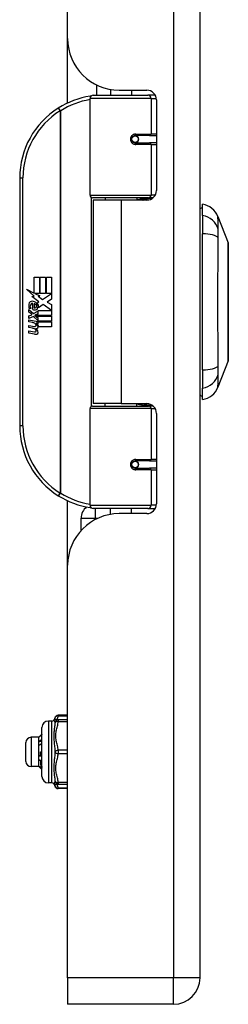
# Model space of a CAD drawing. Header units: inches. Extents: x 6 to 173, y 11 to 93.
# Tile 179 of 214: x 48.5 to 49.76, y 28.98 to 34.93. Entities that reach past the tile are written whole.
import ezdxf

# ---------------------------------------------------------------- set-up
doc = ezdxf.new("R2010")
doc.units = ezdxf.units.IN
doc.header["$MEASUREMENT"] = 0
doc.layers.add('Visible Edges(ANSI)', color=7, linetype='Continuous', lineweight=25)
doc.layers.add('Visible Tangent Edges(ANSI)', color=7, linetype='Continuous', lineweight=25)

msp = doc.modelspace()

# ---------------------------------------------------------------- linework, layer by layer
at = {"layer": 'Visible Edges(ANSI)'}
for p, q in [((49.5883, 29.1367), (49.5883, 70.6177)), ((48.7883, 34.8187), (48.7883, 48.2842)), ((48.7883, 34.4293), (48.7883, 34.8187)), ((48.9633, 34.5384), (48.9633, 34.4757)), ((49.0484, 34.5111), (49.0484, 34.4757)), ((49.1003, 34.5067), (49.2663, 34.5067)), ((49.1743, 34.5067), (49.1743, 34.4757)), ((48.9238, 33.8714), (48.9238, 34.456)), ((48.9435, 34.4757), (49.2734, 34.4757)), ((49.3183, 34.4757), (49.2734, 34.4757)), ((49.3253, 34.4477), (49.3253, 33.9003)), ((49.1907, 34.231), (49.1911, 34.229)), ((49.196, 34.2297), (49.191, 34.2297)), ((49.2829, 34.2316), (49.196, 34.2316)), ((49.1984, 34.2295), (49.1984, 34.2315)), ((49.2829, 34.2316), (49.3253, 34.2316)), ((49.196, 34.1883), (49.2829, 34.1883)), ((49.1991, 34.1905), (49.1995, 34.1883)), ((49.3253, 34.1883), (49.2829, 34.1883)), ((48.4988, 33.9757), (48.4988, 32.4757)), ((49.2772, 33.8557), (48.9396, 33.8557)), ((49.1113, 33.8412), (48.9433, 33.8412)), ((48.9433, 33.8412), (48.9433, 32.6102)), ((49.0159, 33.8557), (49.0159, 33.8412)), ((49.2663, 33.8412), (49.1113, 33.8412)), ((49.2068, 33.8557), (49.2068, 33.8412)), ((49.2772, 33.8557), (49.305, 33.8557)), ((49.6041, 33.7482), (49.6041, 33.8163)), ((49.6041, 33.7482), (49.6041, 33.6375)), ((49.6965, 33.7423), (49.7586, 33.5826)), ((49.6041, 32.814), (49.6041, 33.6375)), ((48.5868, 33.3757), (48.6189, 33.3757)), ((48.5868, 33.2788), (48.5868, 33.3757)), ((48.6189, 33.3757), (48.6189, 33.277)), ((48.6234, 33.3757), (48.6555, 33.3757)), ((48.6234, 33.277), (48.6234, 33.3757)), ((48.6555, 33.3757), (48.6555, 33.277)), ((48.6597, 33.277), (48.6597, 33.3757)), ((48.6597, 33.3757), (48.6918, 33.3757)), ((48.6918, 33.3757), (48.6918, 33.2419)), ((48.5391, 33.3036), (48.5868, 33.2788)), ((48.5853, 33.2597), (48.5391, 33.3036)), ((48.5711, 33.2577), (48.5853, 33.2597)), ((48.6151, 33.2263), (48.5711, 33.2577)), ((48.5901, 33.277), (48.6195, 33.2617)), ((48.6189, 33.277), (48.5901, 33.277)), ((48.6195, 33.2617), (48.6094, 33.2598)), ((48.6094, 33.2598), (48.6375, 33.2401)), ((48.6555, 33.277), (48.6234, 33.277)), ((48.6375, 33.2401), (48.6911, 33.277)), ((48.6911, 33.277), (48.6597, 33.277)), ((48.5652, 33.1858), (48.5562, 33.1858)), ((48.5772, 33.1792), (48.5772, 33.2158)), ((48.5862, 33.2143), (48.5862, 33.1903)), ((48.6036, 33.2194), (48.6151, 33.2263)), ((48.6415, 33.2101), (48.6117, 33.1894)), ((48.6905, 33.1735), (48.6415, 33.2101)), ((48.6918, 33.2419), (48.6656, 33.2243)), ((48.6656, 33.2243), (48.6918, 33.2104)), ((48.6918, 33.2104), (48.6918, 33.1435)), ((48.5535, 33.1804), (48.5814, 33.1558)), ((48.5535, 33.1642), (48.5535, 33.1804)), ((48.573, 33.1507), (48.5535, 33.1642)), ((48.5535, 33.1408), (48.573, 33.1483)), ((48.5535, 33.1246), (48.5535, 33.1408)), ((48.5815, 33.1381), (48.5535, 33.1246)), ((48.573, 33.1483), (48.573, 33.1507)), ((48.5814, 33.1558), (48.6081, 33.1696)), ((48.6081, 33.1138), (48.5815, 33.1381)), ((48.6081, 33.1534), (48.5897, 33.1456)), ((48.5897, 33.1456), (48.5897, 33.1435)), ((48.5897, 33.1435), (48.6081, 33.1302)), ((48.5932, 33.1435), (48.6109, 33.151)), ((48.6918, 33.1435), (48.5932, 33.1435)), ((48.6006, 33.1393), (48.6918, 33.1393)), ((48.6109, 33.1318), (48.6006, 33.1393)), ((48.6081, 33.1696), (48.6081, 33.1534)), ((48.6081, 33.1302), (48.6081, 33.1138)), ((48.6109, 33.1735), (48.6905, 33.1735)), ((48.6109, 33.151), (48.6109, 33.1735)), ((48.6109, 33.1096), (48.6109, 33.1318)), ((48.6918, 33.1393), (48.6918, 33.1096)), ((48.5535, 33.1177), (48.6081, 33.1081)), ((48.5535, 33.1045), (48.5535, 33.1177)), ((48.576, 33.1006), (48.5535, 33.1045)), ((48.5535, 33.0838), (48.588, 33.0777)), ((48.5535, 33.0706), (48.5535, 33.0838)), ((48.576, 33.0667), (48.5535, 33.0706)), ((48.5985, 33.0976), (48.5985, 33.0947)), ((48.6081, 33.0967), (48.5985, 33.0976)), ((48.6048, 33.0937), (48.6109, 33.0931)), ((48.6081, 33.1081), (48.6081, 33.0967)), ((48.6918, 33.1096), (48.6109, 33.1096)), ((48.6109, 33.1054), (48.6918, 33.1054)), ((48.6109, 33.0931), (48.6109, 33.1054)), ((48.6918, 33.0757), (48.6123, 33.0757)), ((48.6918, 33.1054), (48.6918, 33.0757)), ((48.5535, 33.0502), (48.588, 33.0442)), ((48.5535, 33.037), (48.5535, 33.0502)), ((48.5877, 33.0304), (48.5535, 33.037)), ((49.7586, 32.8689), (49.6965, 32.7092)), ((49.6041, 32.814), (49.6041, 32.7032)), ((49.6041, 32.6352), (49.6041, 32.7032)), ((48.9396, 32.5958), (49.2772, 32.5958)), ((49.1113, 32.6102), (48.9433, 32.6102)), ((49.0159, 32.5958), (49.0159, 32.6102)), ((49.1113, 32.6102), (49.2663, 32.6102)), ((49.2068, 32.5958), (49.2068, 32.6102)), ((49.305, 32.5958), (49.2772, 32.5958)), ((48.9238, 31.9954), (48.9238, 32.5801)), ((49.3253, 32.5512), (49.3253, 32.0038)), ((49.2829, 32.2631), (49.196, 32.2631)), ((49.1991, 32.2609), (49.1995, 32.2631)), ((49.2829, 32.2631), (49.3253, 32.2631)), ((49.1907, 32.2205), (49.1911, 32.2224)), ((49.191, 32.2218), (49.196, 32.2218)), ((49.196, 32.2198), (49.2829, 32.2198)), ((49.1984, 32.2219), (49.1984, 32.22)), ((49.3253, 32.2198), (49.2829, 32.2198)), ((48.7883, 31.6327), (48.7883, 32.0222)), ((49.2734, 31.9757), (48.9435, 31.9757)), ((49.0484, 31.9404), (49.0484, 31.9757)), ((49.2663, 31.9447), (49.1003, 31.9447)), ((49.1743, 31.9447), (49.1743, 31.9757)), ((49.2734, 31.9757), (49.3183, 31.9757)), ((48.8696, 31.8427), (48.8696, 31.9167)), ((48.7883, 29.1367), (48.7883, 31.6327)), ((48.6924, 30.6897), (48.6728, 30.6897)), ((48.7316, 30.6976), (48.7161, 30.6976)), ((48.7883, 30.7247), (48.7316, 30.7247)), ((48.7883, 30.6976), (48.7316, 30.6976)), ((48.6334, 30.3551), (48.6334, 30.6504)), ((48.6148, 30.5913), (48.5676, 30.5913)), ((48.6148, 30.5913), (48.6153, 30.5918)), ((48.6148, 30.5548), (48.6148, 30.5913)), ((48.5361, 30.4456), (48.5361, 30.5598)), ((48.6148, 30.4667), (48.6148, 30.5548)), ((48.6247, 30.5027), (48.6334, 30.5027)), ((48.6148, 30.4146), (48.6148, 30.4667)), ((48.6254, 30.4786), (48.6262, 30.479)), ((48.6148, 30.4141), (48.5676, 30.4141)), ((48.6148, 30.4141), (48.6148, 30.4146)), ((48.6148, 30.4141), (48.6153, 30.4137)), ((48.6162, 30.413), (48.6197, 30.4129)), ((48.6334, 30.403), (48.6297, 30.3993)), ((48.6334, 30.403), (48.6298, 30.3994)), ((48.6327, 30.4084), (48.6334, 30.4077)), ((48.6924, 30.3157), (48.6728, 30.3157)), ((48.7161, 30.3078), (48.7316, 30.3078)), ((48.7316, 30.3078), (48.7883, 30.3078)), ((48.7883, 30.2807), (48.7316, 30.2807)), ((48.7883, 29.1367), (48.7883, 28.9757)), ((49.4273, 28.9757), (48.7883, 28.9757))]:
    msp.add_line(p, q, dxfattribs=at)
at = {"layer": 'Visible Edges(ANSI)', "flags": 128}
for points in [[(48.9308, 34.4711), (48.9306, 34.471), (48.9303, 34.471), (48.9301, 34.471), (48.9298, 34.4709), (48.9296, 34.4709), (48.9293, 34.4709), (48.9291, 34.4708), (48.9288, 34.4708), (48.9286, 34.4708), (48.9283, 34.4707), (48.9281, 34.4707), (48.9278, 34.4707), (48.9276, 34.4706), (48.9273, 34.4706), (48.9271, 34.4706), (48.9268, 34.4705), (48.9266, 34.4705), (48.9264, 34.4704), (48.9261, 34.4704), (48.9259, 34.4704), (48.9256, 34.4703), (48.9254, 34.4703), (48.9251, 34.4703), (48.9249, 34.4702)], [(49.196, 34.1883), (49.1934, 34.1885), (49.1908, 34.189), (49.1882, 34.1898), (49.1857, 34.191), (49.1833, 34.1924), (49.1811, 34.1942), (49.1792, 34.1963), (49.1775, 34.1987), (49.1762, 34.2013), (49.1752, 34.2041), (49.1746, 34.207), (49.1744, 34.21), (49.1746, 34.2129), (49.1752, 34.2158), (49.1761, 34.2186), (49.1775, 34.2212), (49.1792, 34.2236), (49.1811, 34.2257), (49.1833, 34.2275), (49.1857, 34.229), (49.1882, 34.2302), (49.1908, 34.231), (49.1934, 34.2315), (49.196, 34.2316)], [(49.243, 33.8412), (49.2455, 33.8422), (49.2481, 33.8432), (49.2506, 33.8441), (49.2531, 33.845), (49.2556, 33.8458), (49.2582, 33.8466), (49.2607, 33.8474), (49.2633, 33.8482), (49.2658, 33.8489), (49.2684, 33.8495), (49.2709, 33.8502), (49.2735, 33.8508), (49.2761, 33.8513), (49.2787, 33.8519), (49.2812, 33.8524), (49.2838, 33.8528), (49.2864, 33.8533), (49.289, 33.8536), (49.2916, 33.854), (49.2941, 33.8543), (49.2967, 33.8546), (49.2993, 33.8549), (49.3019, 33.8551), (49.3045, 33.8553)], [(49.7589, 32.8706), (49.7589, 32.871), (49.759, 32.8723), (49.759, 32.8745), (49.759, 32.8774), (49.759, 32.8812), (49.759, 32.8859), (49.759, 32.8913), (49.759, 32.8976), (49.7591, 32.9047), (49.7591, 32.9126), (49.7591, 32.9212), (49.7591, 32.9304), (49.7591, 32.9404), (49.7591, 32.9511), (49.7592, 32.9625), (49.7592, 32.9744), (49.7592, 32.987), (49.7591, 33.0002), (49.7591, 33.0139), (49.7591, 33.0281), (49.7591, 33.0428), (49.7591, 33.0579), (49.7591, 33.0735), (49.759, 33.0895), (49.759, 33.1058), (49.759, 33.1225), (49.759, 33.1393), (49.759, 33.1564), (49.759, 33.1735), (49.759, 33.1907), (49.7589, 33.2081), (49.7589, 33.2256), (49.7589, 33.2431), (49.759, 33.2606), (49.759, 33.278), (49.759, 33.2952), (49.759, 33.3121), (49.759, 33.3289), (49.759, 33.3455), (49.759, 33.3618), (49.7591, 33.3778), (49.7591, 33.3934), (49.7591, 33.4087), (49.7591, 33.4234), (49.7591, 33.4376), (49.7591, 33.4513), (49.7592, 33.4645), (49.7592, 33.4771), (49.7592, 33.489), (49.7591, 33.5004), (49.7591, 33.5111), (49.7591, 33.521), (49.7591, 33.5303), (49.7591, 33.5389), (49.7591, 33.5467), (49.759, 33.5538), (49.759, 33.5601), (49.759, 33.5656), (49.759, 33.5702), (49.759, 33.574), (49.759, 33.577), (49.759, 33.5791), (49.7589, 33.5804), (49.7589, 33.5808)], [(49.3045, 32.5962), (49.3019, 32.5964), (49.2993, 32.5966), (49.2967, 32.5969), (49.2941, 32.5971), (49.2916, 32.5975), (49.289, 32.5978), (49.2864, 32.5982), (49.2838, 32.5986), (49.2812, 32.5991), (49.2787, 32.5996), (49.2761, 32.6001), (49.2735, 32.6007), (49.2709, 32.6013), (49.2684, 32.6019), (49.2658, 32.6026), (49.2633, 32.6033), (49.2607, 32.604), (49.2582, 32.6048), (49.2556, 32.6056), (49.2531, 32.6065), (49.2506, 32.6074), (49.2481, 32.6083), (49.2455, 32.6092), (49.243, 32.6102)], [(49.196, 32.2198), (49.1934, 32.22), (49.1908, 32.2205), (49.1882, 32.2213), (49.1857, 32.2225), (49.1833, 32.224), (49.1811, 32.2258), (49.1792, 32.2279), (49.1775, 32.2303), (49.1762, 32.2329), (49.1752, 32.2357), (49.1746, 32.2386), (49.1744, 32.2415), (49.1746, 32.2445), (49.1752, 32.2474), (49.1762, 32.2501), (49.1775, 32.2527), (49.1792, 32.2551), (49.1811, 32.2572), (49.1833, 32.259), (49.1857, 32.2605), (49.1882, 32.2616), (49.1908, 32.2625), (49.1934, 32.263), (49.196, 32.2631)], [(48.9249, 31.9812), (48.9251, 31.9812), (48.9254, 31.9812), (48.9256, 31.9811), (48.9259, 31.9811), (48.9261, 31.981), (48.9264, 31.981), (48.9266, 31.981), (48.9268, 31.9809), (48.9271, 31.9809), (48.9273, 31.9809), (48.9276, 31.9808), (48.9278, 31.9808), (48.9281, 31.9808), (48.9283, 31.9807), (48.9286, 31.9807), (48.9288, 31.9807), (48.9291, 31.9806), (48.9293, 31.9806), (48.9296, 31.9806), (48.9298, 31.9805), (48.9301, 31.9805), (48.9303, 31.9804), (48.9306, 31.9804), (48.9308, 31.9804)], [(48.6148, 30.5548), (48.6148, 30.5553), (48.6148, 30.5559), (48.6149, 30.5564), (48.6149, 30.557), (48.6149, 30.5575), (48.6149, 30.558), (48.615, 30.5586), (48.615, 30.5591), (48.615, 30.5596), (48.6151, 30.5602), (48.6151, 30.5607), (48.6152, 30.5613), (48.6152, 30.5618), (48.6153, 30.5623), (48.6154, 30.5629), (48.6155, 30.5634), (48.6155, 30.5639), (48.6156, 30.5645), (48.6157, 30.565), (48.6158, 30.5655), (48.6159, 30.5661), (48.616, 30.5666), (48.6161, 30.5671), (48.6162, 30.5677)], [(48.6162, 30.5925), (48.6162, 30.5925), (48.6161, 30.5924), (48.6161, 30.5924), (48.616, 30.5924), (48.616, 30.5923), (48.616, 30.5923), (48.6159, 30.5923), (48.6159, 30.5923), (48.6158, 30.5922), (48.6158, 30.5922), (48.6158, 30.5922), (48.6157, 30.5921), (48.6157, 30.5921), (48.6156, 30.5921), (48.6156, 30.5921), (48.6156, 30.592), (48.6155, 30.592), (48.6155, 30.592), (48.6155, 30.5919), (48.6154, 30.5919), (48.6154, 30.5919), (48.6154, 30.5919), (48.6154, 30.5918), (48.6153, 30.5918)], [(48.6334, 30.6098), (48.6327, 30.6091), (48.632, 30.6084), (48.6312, 30.6077), (48.6305, 30.607), (48.6298, 30.6062), (48.6291, 30.6055), (48.6284, 30.6048), (48.6277, 30.6041), (48.6269, 30.6034), (48.6262, 30.6026), (48.6255, 30.6019), (48.6248, 30.6012), (48.6241, 30.6005), (48.6234, 30.5997), (48.6227, 30.599), (48.6219, 30.5983), (48.6212, 30.5976), (48.6205, 30.5968), (48.6198, 30.5961), (48.6191, 30.5954), (48.6184, 30.5947), (48.6176, 30.5939), (48.6169, 30.5932), (48.6162, 30.5925)], [(48.6162, 30.5677), (48.6169, 30.5681), (48.6176, 30.5686), (48.6184, 30.5691), (48.6191, 30.5696), (48.6198, 30.5701), (48.6205, 30.5706), (48.6212, 30.5711), (48.6219, 30.5716), (48.6227, 30.5721), (48.6234, 30.5726), (48.6241, 30.5731), (48.6248, 30.5736), (48.6255, 30.5741), (48.6262, 30.5746), (48.6269, 30.5751), (48.6277, 30.5756), (48.6284, 30.5761), (48.6291, 30.5766), (48.6298, 30.5771), (48.6305, 30.5776), (48.6312, 30.5781), (48.632, 30.5786), (48.6327, 30.5791), (48.6334, 30.5796)], [(48.6162, 30.5677), (48.6169, 30.5677), (48.6176, 30.5678), (48.6184, 30.5678), (48.6191, 30.5679), (48.6198, 30.5679), (48.6205, 30.568), (48.6212, 30.5681), (48.6219, 30.5681), (48.6227, 30.5682), (48.6234, 30.5682), (48.6241, 30.5683), (48.6248, 30.5684), (48.6255, 30.5684), (48.6262, 30.5685), (48.6269, 30.5685), (48.6277, 30.5686), (48.6284, 30.5687), (48.6291, 30.5687), (48.6298, 30.5688), (48.6305, 30.5688), (48.6312, 30.5689), (48.632, 30.5689), (48.6327, 30.569), (48.6334, 30.5691)], [(48.6162, 30.5422), (48.6161, 30.5427), (48.616, 30.5432), (48.6159, 30.5438), (48.6158, 30.5443), (48.6157, 30.5448), (48.6156, 30.5453), (48.6155, 30.5459), (48.6155, 30.5464), (48.6154, 30.5469), (48.6153, 30.5474), (48.6152, 30.5479), (48.6152, 30.5485), (48.6151, 30.549), (48.6151, 30.5495), (48.615, 30.55), (48.615, 30.5506), (48.615, 30.5511), (48.6149, 30.5516), (48.6149, 30.5522), (48.6149, 30.5527), (48.6149, 30.5532), (48.6148, 30.5537), (48.6148, 30.5543), (48.6148, 30.5548)], [(48.6334, 30.5546), (48.6327, 30.5541), (48.632, 30.5536), (48.6312, 30.553), (48.6305, 30.5525), (48.6298, 30.552), (48.6291, 30.5515), (48.6284, 30.5509), (48.6277, 30.5504), (48.6269, 30.5499), (48.6262, 30.5494), (48.6255, 30.5489), (48.6248, 30.5483), (48.6241, 30.5478), (48.6234, 30.5473), (48.6227, 30.5468), (48.6219, 30.5463), (48.6212, 30.5458), (48.6205, 30.5453), (48.6198, 30.5447), (48.6191, 30.5442), (48.6184, 30.5437), (48.6176, 30.5432), (48.6169, 30.5427), (48.6162, 30.5422)], [(48.6247, 30.5027), (48.6247, 30.5017), (48.6248, 30.5007), (48.6249, 30.4997), (48.6249, 30.4988), (48.625, 30.4978), (48.6251, 30.4968), (48.6251, 30.4958), (48.6252, 30.4948), (48.6252, 30.4938), (48.6253, 30.4928), (48.6254, 30.4918), (48.6254, 30.4908), (48.6255, 30.4898), (48.6256, 30.4888), (48.6256, 30.4878), (48.6257, 30.4869), (48.6258, 30.4859), (48.6258, 30.4849), (48.6259, 30.4839), (48.6259, 30.4829), (48.626, 30.482), (48.6261, 30.481), (48.6261, 30.48), (48.6262, 30.479)], [(48.6254, 30.4786), (48.6254, 30.4796), (48.6254, 30.4806), (48.6253, 30.4816), (48.6253, 30.4826), (48.6253, 30.4836), (48.6253, 30.4846), (48.6252, 30.4856), (48.6252, 30.4866), (48.6252, 30.4876), (48.6251, 30.4886), (48.6251, 30.4896), (48.6251, 30.4906), (48.625, 30.4916), (48.625, 30.4926), (48.625, 30.4936), (48.6249, 30.4946), (48.6249, 30.4957), (48.6249, 30.4967), (48.6248, 30.4977), (48.6248, 30.4987), (48.6248, 30.4997), (48.6247, 30.5007), (48.6247, 30.5017), (48.6247, 30.5027)], [(48.6148, 30.4667), (48.6148, 30.4673), (48.6148, 30.4679), (48.6149, 30.4685), (48.6149, 30.4691), (48.6149, 30.4697), (48.6149, 30.4704), (48.615, 30.471), (48.615, 30.4716), (48.615, 30.4722), (48.6151, 30.4728), (48.6151, 30.4734), (48.6152, 30.474), (48.6152, 30.4746), (48.6153, 30.4752), (48.6154, 30.4758), (48.6155, 30.4764), (48.6155, 30.477), (48.6156, 30.4776), (48.6157, 30.4782), (48.6158, 30.4788), (48.6159, 30.4794), (48.616, 30.48), (48.6161, 30.4806), (48.6162, 30.4812)], [(48.6162, 30.4525), (48.6161, 30.453), (48.616, 30.4536), (48.6159, 30.4542), (48.6158, 30.4548), (48.6157, 30.4554), (48.6156, 30.456), (48.6155, 30.4566), (48.6155, 30.4572), (48.6154, 30.4578), (48.6153, 30.4584), (48.6152, 30.459), (48.6152, 30.4596), (48.6151, 30.4601), (48.6151, 30.4607), (48.615, 30.4613), (48.615, 30.4619), (48.615, 30.4625), (48.6149, 30.4631), (48.6149, 30.4637), (48.6149, 30.4643), (48.6149, 30.4649), (48.6148, 30.4655), (48.6148, 30.4661), (48.6148, 30.4667)], [(48.6162, 30.4812), (48.6166, 30.4811), (48.617, 30.481), (48.6174, 30.4809), (48.6178, 30.4808), (48.6181, 30.4807), (48.6185, 30.4806), (48.6189, 30.4805), (48.6193, 30.4804), (48.6197, 30.4802), (48.6201, 30.4801), (48.6204, 30.48), (48.6208, 30.4799), (48.6212, 30.4798), (48.6216, 30.4797), (48.622, 30.4796), (48.6224, 30.4795), (48.6228, 30.4794), (48.6231, 30.4793), (48.6235, 30.4792), (48.6239, 30.4791), (48.6243, 30.479), (48.6247, 30.4788), (48.6251, 30.4787), (48.6254, 30.4786)], [(48.6162, 30.4525), (48.6169, 30.4525), (48.6176, 30.4526), (48.6184, 30.4527), (48.6191, 30.4527), (48.6198, 30.4528), (48.6205, 30.4529), (48.6212, 30.4529), (48.6219, 30.453), (48.6227, 30.4531), (48.6234, 30.4532), (48.6241, 30.4532), (48.6248, 30.4533), (48.6255, 30.4534), (48.6262, 30.4534), (48.6269, 30.4535), (48.6277, 30.4536), (48.6284, 30.4537), (48.6291, 30.4537), (48.6298, 30.4538), (48.6305, 30.4539), (48.6312, 30.454), (48.632, 30.454), (48.6327, 30.4541), (48.6334, 30.4542)], [(48.6264, 30.4494), (48.626, 30.4495), (48.6256, 30.4496), (48.6252, 30.4498), (48.6247, 30.4499), (48.6243, 30.45), (48.6239, 30.4501), (48.6235, 30.4503), (48.623, 30.4504), (48.6226, 30.4505), (48.6222, 30.4506), (48.6218, 30.4508), (48.6213, 30.4509), (48.6209, 30.451), (48.6205, 30.4511), (48.62, 30.4513), (48.6196, 30.4514), (48.6192, 30.4515), (48.6188, 30.4517), (48.6183, 30.4518), (48.6179, 30.4519), (48.6175, 30.4521), (48.6171, 30.4522), (48.6166, 30.4523), (48.6162, 30.4525)], [(48.6262, 30.479), (48.6265, 30.479), (48.6268, 30.4789), (48.6271, 30.4788), (48.6274, 30.4787), (48.6277, 30.4786), (48.628, 30.4786), (48.6283, 30.4785), (48.6286, 30.4784), (48.6289, 30.4783), (48.6292, 30.4782), (48.6295, 30.4782), (48.6298, 30.4781), (48.6301, 30.478), (48.6304, 30.4779), (48.6307, 30.4779), (48.631, 30.4778), (48.6313, 30.4777), (48.6316, 30.4776), (48.6319, 30.4775), (48.6322, 30.4775), (48.6325, 30.4774), (48.6328, 30.4773), (48.6331, 30.4772), (48.6334, 30.4772)], [(48.6282, 30.4503), (48.6281, 30.4503), (48.628, 30.4502), (48.628, 30.4502), (48.6279, 30.4501), (48.6278, 30.4501), (48.6278, 30.4501), (48.6277, 30.45), (48.6276, 30.45), (48.6275, 30.45), (48.6275, 30.4499), (48.6274, 30.4499), (48.6273, 30.4499), (48.6272, 30.4498), (48.6272, 30.4498), (48.6271, 30.4497), (48.627, 30.4497), (48.6269, 30.4497), (48.6269, 30.4496), (48.6268, 30.4496), (48.6267, 30.4496), (48.6267, 30.4495), (48.6266, 30.4495), (48.6265, 30.4494), (48.6264, 30.4494)], [(48.6287, 30.4042), (48.6286, 30.4052), (48.6285, 30.4062), (48.6284, 30.4074), (48.6283, 30.4086), (48.6283, 30.41), (48.6282, 30.4114), (48.6281, 30.4129), (48.628, 30.4144), (48.6279, 30.4161), (48.6278, 30.4178), (48.6277, 30.4196), (48.6276, 30.4215), (48.6275, 30.4235), (48.6274, 30.4255), (48.6273, 30.4276), (48.6272, 30.4298), (48.6271, 30.4321), (48.627, 30.4344), (48.6269, 30.4367), (48.6268, 30.4392), (48.6267, 30.4416), (48.6266, 30.4442), (48.6265, 30.4468), (48.6264, 30.4494)], [(48.6334, 30.4488), (48.6332, 30.4489), (48.633, 30.4489), (48.6327, 30.449), (48.6325, 30.4491), (48.6323, 30.4491), (48.6321, 30.4492), (48.6319, 30.4492), (48.6317, 30.4493), (48.6314, 30.4494), (48.6312, 30.4494), (48.631, 30.4495), (48.6308, 30.4495), (48.6306, 30.4496), (48.6304, 30.4497), (48.6301, 30.4497), (48.6299, 30.4498), (48.6297, 30.4499), (48.6295, 30.4499), (48.6293, 30.45), (48.6291, 30.45), (48.6288, 30.4501), (48.6286, 30.4502), (48.6284, 30.4502), (48.6282, 30.4503)], [(48.6282, 30.4503), (48.6284, 30.4478), (48.6286, 30.4454), (48.6288, 30.443), (48.6289, 30.4407), (48.6291, 30.4384), (48.6293, 30.4362), (48.6295, 30.4341), (48.6297, 30.432), (48.6299, 30.4299), (48.6301, 30.428), (48.6303, 30.4261), (48.6305, 30.4243), (48.6306, 30.4225), (48.6308, 30.4209), (48.631, 30.4193), (48.6312, 30.4177), (48.6314, 30.4163), (48.6316, 30.4149), (48.6318, 30.4136), (48.632, 30.4124), (48.6321, 30.4113), (48.6323, 30.4102), (48.6325, 30.4093), (48.6327, 30.4084)], [(48.6148, 30.4146), (48.6148, 30.4147), (48.6148, 30.4148), (48.6149, 30.4148), (48.6149, 30.4149), (48.6149, 30.415), (48.6149, 30.4151), (48.615, 30.4151), (48.615, 30.4152), (48.615, 30.4153), (48.6151, 30.4153), (48.6151, 30.4154), (48.6152, 30.4155), (48.6152, 30.4155), (48.6153, 30.4156), (48.6154, 30.4157), (48.6155, 30.4158), (48.6155, 30.4158), (48.6156, 30.4159), (48.6157, 30.416), (48.6158, 30.416), (48.6159, 30.4161), (48.616, 30.4162), (48.6161, 30.4163), (48.6162, 30.4163)], [(48.6162, 30.413), (48.6161, 30.413), (48.616, 30.4131), (48.6159, 30.4132), (48.6158, 30.4133), (48.6157, 30.4133), (48.6156, 30.4134), (48.6155, 30.4135), (48.6155, 30.4135), (48.6154, 30.4136), (48.6153, 30.4137), (48.6152, 30.4137), (48.6152, 30.4138), (48.6151, 30.4139), (48.6151, 30.4139), (48.615, 30.414), (48.615, 30.4141), (48.615, 30.4142), (48.6149, 30.4142), (48.6149, 30.4143), (48.6149, 30.4144), (48.6149, 30.4144), (48.6148, 30.4145), (48.6148, 30.4146), (48.6148, 30.4146)], [(48.6162, 30.4163), (48.6167, 30.4158), (48.6173, 30.4153), (48.6178, 30.4148), (48.6183, 30.4143), (48.6188, 30.4138), (48.6193, 30.4133), (48.6199, 30.4128), (48.6204, 30.4123), (48.6209, 30.4118), (48.6214, 30.4112), (48.622, 30.4107), (48.6225, 30.4102), (48.623, 30.4097), (48.6235, 30.4092), (48.624, 30.4087), (48.6246, 30.4082), (48.6251, 30.4077), (48.6256, 30.4072), (48.6261, 30.4067), (48.6266, 30.4062), (48.6272, 30.4057), (48.6277, 30.4052), (48.6282, 30.4047), (48.6287, 30.4042)], [(48.6297, 30.3993), (48.6291, 30.3999), (48.6286, 30.4005), (48.628, 30.401), (48.6274, 30.4016), (48.6269, 30.4022), (48.6263, 30.4027), (48.6258, 30.4033), (48.6252, 30.4039), (48.6246, 30.4044), (48.6241, 30.405), (48.6235, 30.4056), (48.623, 30.4061), (48.6224, 30.4067), (48.6218, 30.4073), (48.6213, 30.4078), (48.6207, 30.4084), (48.6201, 30.409), (48.6196, 30.4096), (48.619, 30.4101), (48.6185, 30.4107), (48.6179, 30.4113), (48.6173, 30.4118), (48.6168, 30.4124), (48.6162, 30.413)], [(48.6287, 30.4042), (48.6289, 30.4043), (48.6291, 30.4045), (48.6292, 30.4047), (48.6294, 30.4049), (48.6296, 30.4051), (48.6297, 30.4052), (48.6299, 30.4054), (48.6301, 30.4056), (48.6302, 30.4058), (48.6304, 30.4059), (48.6306, 30.4061), (48.6307, 30.4063), (48.6309, 30.4065), (48.631, 30.4066), (48.6312, 30.4068), (48.6314, 30.407), (48.6315, 30.4072), (48.6317, 30.4073), (48.6319, 30.4075), (48.632, 30.4077), (48.6322, 30.4079), (48.6324, 30.408), (48.6325, 30.4082), (48.6327, 30.4084)], [(48.6298, 30.3994), (48.6298, 30.3994), (48.6298, 30.3994), (48.6298, 30.3994), (48.6298, 30.3994), (48.6298, 30.3994), (48.6298, 30.3994), (48.6298, 30.3994), (48.6298, 30.3994), (48.6297, 30.3994), (48.6297, 30.3993), (48.6297, 30.3993), (48.6297, 30.3993), (48.6297, 30.3993), (48.6297, 30.3993), (48.6297, 30.3993), (48.6297, 30.3993), (48.6297, 30.3993), (48.6297, 30.3993), (48.6297, 30.3993), (48.6297, 30.3993), (48.6297, 30.3993), (48.6297, 30.3993), (48.6297, 30.3993), (48.6297, 30.3993)]]:
    msp.add_lwpolyline(points, dxfattribs=at)
at = {"layer": 'Visible Edges(ANSI)'}
for centre in [(49.196, 34.21), (49.196, 32.2415)]:
    msp.add_circle(centre, 0.0197, dxfattribs=at)
for centre, radius, start, end in [((49.1003, 34.8187), 0.312, 180, 270), ((49.2663, 34.4477), 0.0591, 0, 90), ((48.9988, 33.9757), 0.5, 98.5081, 122.23771), ((48.9435, 34.456), 0.0197, 90, 180), ((48.9988, 33.9757), 0.5, 122.23771, 180), ((49.196, 34.21), 0.0217, 279.14701, 90), ((49.2663, 33.9003), 0.0591, 270, 0), ((48.9396, 33.8714), 0.0157, 180, 270), ((49.612, 33.7572), 0.0394, 101.53696, 126.8699), ((49.5864, 33.6995), 0.1181, 21.25051, 81.39905), ((49.754, 33.5808), 0.00492, 0.20877, 21.25051), ((48.6141, 33.2039), 0.0607, 171.56052, 197.33425), ((48.5736, 33.2099), 0.0197, 86.56465, 171.56052), ((48.5935, 33.1976), 0.0307, 154.67838, 202.56091), ((48.5744, 33.2066), 0.0096, 73.52609, 154.67838), ((48.5724, 33.1899), 0.0398, 44.16843, 86.56465), ((48.5841, 33.1977), 0.0168, 19.37968, 82.99755), ((48.5907, 33.1987), 0.00955, 241.45471, 321.16516), ((48.5896, 33.1996), 0.0109, 321.16516, 19.37968), ((48.5938, 33.1931), 0.0152, 293.84447, 355.08017), ((48.5795, 33.1968), 0.0299, 350.40854, 44.16843), ((48.5795, 33.1968), 0.033, 347.07905, 43.17854), ((48.5886, 33.205), 0.0282, 246.15553, 293.84447), ((48.5679, 33.0548), 0.0465, 57.59924, 80), ((48.5685, 33.0208), 0.0465, 58.55841, 80.82565), ((48.5901, 33.0899), 0.0123, 260, 293.55712), ((48.586, 33.0834), 0.0126, 6.03001, 57.59924), ((48.5926, 33.0841), 0.006, 293.55712, 6.03001), ((48.5939, 33.0922), 0.0288, 273.6169, 286.9928), ((48.5855, 33.0744), 0.024, 359.47765, 57.41137), ((48.5994, 33.0743), 0.0101, 286.9928, 359.47765), ((48.5883, 33.0762), 0.024, 358.79525, 46.5849), ((48.5932, 33.0586), 0.0288, 259, 288.47479), ((48.5901, 33.0563), 0.0123, 259.9922, 293.54875), ((48.586, 33.0498), 0.0126, 6.10268, 57.60833), ((48.5926, 33.0505), 0.006, 293.54875, 6.10268), ((48.585, 33.0414), 0.0246, 359.6788, 63.95078), ((48.599, 33.0413), 0.0105, 288.47479, 359.6788), ((49.754, 32.8706), 0.00492, 338.74949, 359.79123), ((49.5864, 32.752), 0.1181, 278.60095, 338.74949), ((49.612, 32.6942), 0.0394, 233.1301, 258.46304), ((48.9396, 32.5801), 0.0157, 90, 180), ((49.2663, 32.5512), 0.0591, 0, 90), ((48.9988, 32.4757), 0.5, 180, 237.76229), ((49.196, 32.2415), 0.0217, 270, 80.85299), ((48.9988, 32.4757), 0.5, 237.76229, 261.4919), ((48.9435, 31.9954), 0.0197, 180, 270), ((49.2663, 32.0038), 0.0591, 270, 0), ((49.1003, 31.6327), 0.312, 90, 180), ((48.9556, 31.9167), 0.086, 127.50452, 180), ((48.6728, 30.6504), 0.0394, 90, 180), ((48.6924, 30.7094), 0.0197, 270, 306.8699), ((48.6924, 30.7094), 0.0197, 306.8699, 353.59345), ((48.7161, 30.6779), 0.0197, 90, 126.8699), ((48.7316, 30.705), 0.0197, 90, 173.59345), ((48.5676, 30.5598), 0.0315, 90, 180), ((48.5676, 30.4456), 0.0315, 180, 270), ((48.6728, 30.3551), 0.0394, 180, 270), ((48.6924, 30.296), 0.0197, 53.1301, 90), ((48.7161, 30.3275), 0.0197, 233.1301, 270), ((48.6924, 30.296), 0.0197, 6.40655, 53.1301), ((48.7316, 30.3004), 0.0197, 186.40655, 270), ((49.4273, 29.1367), 0.161, 270, 0)]:
    msp.add_arc(centre, radius, start, end, dxfattribs=at)
at = {"layer": 'Visible Tangent Edges(ANSI)'}
for p, q in [((49.4273, 70.6177), (49.4273, 29.1367)), ((49.2925, 34.456), (48.9238, 34.456)), ((49.2925, 34.456), (49.3247, 34.456)), ((49.2925, 34.456), (49.2925, 34.2415)), ((48.7321, 34.3987), (48.7426, 34.382)), ((48.7426, 34.382), (48.7426, 32.0695)), ((48.7426, 34.382), (48.7464, 34.382)), ((48.7464, 32.0695), (48.7464, 34.382)), ((49.2007, 34.2415), (49.2925, 34.2415)), ((49.3253, 34.2415), (49.2925, 34.2415)), ((49.2925, 34.1785), (49.2007, 34.1785)), ((49.2925, 34.1785), (49.2925, 33.8714)), ((49.2925, 34.1785), (49.3253, 34.1785)), ((48.4988, 33.9757), (48.5185, 33.9757)), ((48.5185, 32.4757), (48.5185, 33.9757)), ((48.9238, 33.8714), (49.2925, 33.8714)), ((48.9315, 33.8579), (48.9315, 32.5936)), ((49.1113, 33.8412), (49.1113, 32.6102)), ((49.3178, 33.8714), (49.2925, 33.8714)), ((49.2925, 32.5801), (48.9238, 32.5801)), ((49.2925, 32.5801), (49.3178, 32.5801)), ((49.2925, 32.5801), (49.2925, 32.273)), ((48.5185, 32.4757), (48.4988, 32.4757)), ((49.2007, 32.273), (49.2925, 32.273)), ((49.3253, 32.273), (49.2925, 32.273)), ((49.2925, 32.21), (49.2007, 32.21)), ((49.2925, 32.21), (49.2925, 31.9954)), ((49.2925, 32.21), (49.3253, 32.21)), ((48.7426, 32.0695), (48.7321, 32.0528)), ((48.7464, 32.0695), (48.7426, 32.0695)), ((48.9238, 31.9954), (49.2925, 31.9954)), ((49.3247, 31.9954), (49.2925, 31.9954)), ((48.9556, 31.9757), (48.9556, 31.9167)), ((48.8696, 31.9167), (48.9556, 31.9167)), ((48.9556, 31.9167), (48.9556, 31.9091)), ((48.9556, 31.9167), (48.9712, 31.9167)), ((48.6728, 30.6897), (48.6728, 30.3157)), ((48.6924, 30.3157), (48.6924, 30.6897)), ((48.7316, 30.7247), (48.7316, 30.7221)), ((48.7316, 30.7221), (48.7883, 30.7221)), ((48.7316, 30.6976), (48.7316, 30.6878)), ((48.7316, 30.6878), (48.7883, 30.6878)), ((48.5676, 30.5913), (48.5676, 30.4141)), ((48.7883, 30.5126), (48.7316, 30.5126)), ((48.7316, 30.5126), (48.7316, 30.4929)), ((48.7316, 30.4929), (48.7883, 30.4929)), ((48.7883, 30.3177), (48.7316, 30.3177)), ((48.7316, 30.3177), (48.7316, 30.3078)), ((48.7883, 30.2834), (48.7316, 30.2834)), ((48.7316, 30.2834), (48.7316, 30.2807)), ((49.4273, 29.1367), (48.7883, 29.1367)), ((49.5883, 29.1367), (49.4273, 29.1367)), ((49.4273, 28.9757), (49.4273, 29.1367))]:
    msp.add_line(p, q, dxfattribs=at)
at = {"layer": 'Visible Tangent Edges(ANSI)', "flags": 128}
for points in [[(49.2007, 34.2415), (49.1967, 34.2412), (49.1926, 34.2405), (49.1887, 34.2393), (49.1848, 34.2377), (49.1812, 34.2355), (49.1778, 34.2328), (49.1748, 34.2298), (49.1723, 34.2263), (49.1702, 34.2225), (49.1687, 34.2185), (49.1678, 34.2142), (49.1675, 34.2099), (49.1678, 34.2056), (49.1687, 34.2014), (49.1703, 34.1974), (49.1723, 34.1936), (49.1749, 34.1901), (49.1779, 34.1871), (49.1812, 34.1845), (49.1849, 34.1823), (49.1887, 34.1806), (49.1927, 34.1794), (49.1967, 34.1787), (49.2007, 34.1785)], [(49.3048, 33.8555), (49.3006, 33.8554), (49.2965, 33.8552), (49.2923, 33.855), (49.2882, 33.8548), (49.284, 33.8545), (49.2799, 33.8542), (49.2757, 33.8538), (49.2716, 33.8534), (49.2674, 33.853), (49.2633, 33.8526), (49.2592, 33.8521), (49.2551, 33.8515), (49.251, 33.8509), (49.2469, 33.8503), (49.2428, 33.8497), (49.2388, 33.849), (49.2347, 33.8483), (49.2307, 33.8475), (49.2267, 33.8467), (49.2227, 33.8458), (49.2187, 33.8449), (49.2147, 33.844), (49.2107, 33.843), (49.2068, 33.842)], [(49.6981, 33.6657), (49.6979, 33.6739), (49.6979, 33.6795), (49.6978, 33.6848), (49.6978, 33.69), (49.6977, 33.6949), (49.6976, 33.6996), (49.6976, 33.7041), (49.6975, 33.7083), (49.6974, 33.7123), (49.6973, 33.7161), (49.6972, 33.7197), (49.6971, 33.723), (49.6971, 33.726), (49.697, 33.7288), (49.6969, 33.7314), (49.6968, 33.7336), (49.6968, 33.7357), (49.6967, 33.7374), (49.6966, 33.7389), (49.6966, 33.7401), (49.6966, 33.7411), (49.6965, 33.7418), (49.6965, 33.7422), (49.6965, 33.7423)], [(49.6981, 33.6143), (49.698, 33.6171), (49.698, 33.6198), (49.698, 33.6225), (49.6979, 33.6252), (49.6979, 33.6278), (49.6979, 33.6303), (49.6979, 33.6328), (49.6979, 33.6353), (49.6979, 33.6377), (49.6979, 33.64), (49.6979, 33.6423), (49.6979, 33.6445), (49.6979, 33.6466), (49.6979, 33.6487), (49.6979, 33.6507), (49.6979, 33.6527), (49.6979, 33.6546), (49.6979, 33.6564), (49.6979, 33.6581), (49.6979, 33.6598), (49.698, 33.6614), (49.698, 33.6629), (49.698, 33.6643), (49.6981, 33.6657)], [(49.6981, 32.8371), (49.6979, 32.8707), (49.6978, 32.9017), (49.6976, 32.9331), (49.6975, 32.9647), (49.6973, 32.9967), (49.6971, 33.0289), (49.697, 33.0613), (49.6968, 33.0939), (49.6967, 33.1267), (49.6966, 33.1595), (49.6965, 33.1925), (49.6965, 33.2255), (49.6965, 33.2586), (49.6966, 33.2916), (49.6967, 33.3245), (49.6968, 33.3572), (49.697, 33.3898), (49.6971, 33.4223), (49.6973, 33.4546), (49.6975, 33.4866), (49.6976, 33.5183), (49.6978, 33.5497), (49.6979, 33.5808), (49.6981, 33.6143)], [(49.7586, 33.5826), (49.7586, 33.5825), (49.7586, 33.582), (49.7586, 33.5813), (49.7586, 33.5802), (49.7586, 33.5789), (49.7586, 33.5772), (49.7587, 33.5753), (49.7587, 33.573), (49.7587, 33.5705), (49.7587, 33.5677), (49.7587, 33.5646), (49.7587, 33.5613), (49.7588, 33.5576), (49.7588, 33.5537), (49.7588, 33.5495), (49.7588, 33.5451), (49.7588, 33.5403), (49.7589, 33.5354), (49.7589, 33.5301), (49.7589, 33.5247), (49.7589, 33.5189), (49.7589, 33.513), (49.759, 33.5068), (49.759, 33.5003)], [(49.759, 33.5003), (49.759, 33.4986), (49.759, 33.4968), (49.759, 33.4949), (49.759, 33.4931), (49.759, 33.4913), (49.759, 33.4894), (49.759, 33.4875), (49.759, 33.4856), (49.759, 33.4837), (49.759, 33.4818), (49.759, 33.4799), (49.759, 33.4779), (49.759, 33.4759), (49.759, 33.4739), (49.759, 33.4719), (49.759, 33.4699), (49.759, 33.4679), (49.759, 33.4659), (49.759, 33.4638), (49.759, 33.4617), (49.759, 33.4596), (49.759, 33.4575), (49.759, 33.4554), (49.759, 33.4533)], [(49.759, 33.4533), (49.7589, 33.4372), (49.7589, 33.4203), (49.7589, 33.4027), (49.7588, 33.3846), (49.7588, 33.3659), (49.7587, 33.3467), (49.7587, 33.3271), (49.7587, 33.3073), (49.7586, 33.2871), (49.7586, 33.2668), (49.7586, 33.2462), (49.7586, 33.2256), (49.7586, 33.205), (49.7586, 33.1845), (49.7586, 33.1642), (49.7587, 33.1441), (49.7587, 33.1242), (49.7587, 33.1045), (49.7588, 33.0853), (49.7588, 33.0666), (49.7589, 33.0486), (49.7589, 33.0311), (49.7589, 33.0143), (49.759, 32.9982)], [(49.759, 32.9511), (49.759, 32.9447), (49.7589, 32.9385), (49.7589, 32.9325), (49.7589, 32.9268), (49.7589, 32.9213), (49.7589, 32.9161), (49.7588, 32.9111), (49.7588, 32.9064), (49.7588, 32.9019), (49.7588, 32.8977), (49.7588, 32.8938), (49.7587, 32.8901), (49.7587, 32.8868), (49.7587, 32.8837), (49.7587, 32.8809), (49.7587, 32.8783), (49.7587, 32.8761), (49.7586, 32.8742), (49.7586, 32.8726), (49.7586, 32.8713), (49.7586, 32.8702), (49.7586, 32.8695), (49.7586, 32.869), (49.7586, 32.8689)], [(49.759, 32.9982), (49.759, 32.996), (49.759, 32.9939), (49.759, 32.9918), (49.759, 32.9897), (49.759, 32.9877), (49.759, 32.9856), (49.759, 32.9836), (49.759, 32.9815), (49.759, 32.9795), (49.759, 32.9775), (49.759, 32.9755), (49.759, 32.9736), (49.759, 32.9716), (49.759, 32.9697), (49.759, 32.9677), (49.759, 32.9658), (49.759, 32.9639), (49.759, 32.9621), (49.759, 32.9602), (49.759, 32.9584), (49.759, 32.9565), (49.759, 32.9547), (49.759, 32.9529), (49.759, 32.9511)], [(49.6981, 32.7858), (49.698, 32.7871), (49.698, 32.7886), (49.698, 32.7901), (49.6979, 32.7917), (49.6979, 32.7933), (49.6979, 32.7951), (49.6979, 32.7969), (49.6979, 32.7988), (49.6979, 32.8007), (49.6979, 32.8027), (49.6979, 32.8048), (49.6979, 32.8069), (49.6979, 32.8091), (49.6979, 32.8114), (49.6979, 32.8137), (49.6979, 32.8161), (49.6979, 32.8186), (49.6979, 32.8211), (49.6979, 32.8236), (49.6979, 32.8263), (49.698, 32.8289), (49.698, 32.8316), (49.698, 32.8344), (49.6981, 32.8371)], [(49.6965, 32.7092), (49.6965, 32.7093), (49.6965, 32.7097), (49.6966, 32.7104), (49.6966, 32.7113), (49.6966, 32.7126), (49.6967, 32.714), (49.6968, 32.7158), (49.6968, 32.7178), (49.6969, 32.7201), (49.697, 32.7226), (49.6971, 32.7254), (49.6971, 32.7285), (49.6972, 32.7318), (49.6973, 32.7353), (49.6974, 32.7391), (49.6975, 32.7431), (49.6976, 32.7474), (49.6976, 32.7519), (49.6977, 32.7566), (49.6978, 32.7615), (49.6978, 32.7666), (49.6979, 32.772), (49.6979, 32.7776), (49.6981, 32.7858)], [(49.2068, 32.6095), (49.2107, 32.6084), (49.2147, 32.6075), (49.2187, 32.6065), (49.2227, 32.6056), (49.2267, 32.6048), (49.2307, 32.604), (49.2347, 32.6032), (49.2388, 32.6025), (49.2428, 32.6018), (49.2469, 32.6011), (49.251, 32.6005), (49.2551, 32.5999), (49.2592, 32.5994), (49.2633, 32.5989), (49.2674, 32.5984), (49.2716, 32.598), (49.2757, 32.5976), (49.2799, 32.5973), (49.284, 32.597), (49.2882, 32.5967), (49.2923, 32.5965), (49.2965, 32.5963), (49.3006, 32.5961), (49.3048, 32.596)], [(49.2007, 32.273), (49.1967, 32.2727), (49.1927, 32.272), (49.1887, 32.2708), (49.1849, 32.2691), (49.1812, 32.267), (49.1779, 32.2644), (49.1749, 32.2613), (49.1723, 32.2579), (49.1703, 32.2541), (49.1687, 32.25), (49.1678, 32.2458), (49.1675, 32.2415), (49.1678, 32.2372), (49.1687, 32.233), (49.1702, 32.229), (49.1723, 32.2252), (49.1748, 32.2217), (49.1778, 32.2186), (49.1812, 32.216), (49.1848, 32.2138), (49.1887, 32.2121), (49.1926, 32.2109), (49.1967, 32.2102), (49.2007, 32.21)], [(48.7042, 30.6937), (48.7043, 30.6936), (48.7044, 30.6936), (48.7046, 30.6934), (48.7048, 30.6932), (48.7051, 30.6929), (48.7054, 30.6926), (48.7058, 30.6922), (48.7061, 30.6918), (48.7066, 30.6913), (48.707, 30.6908), (48.7075, 30.6902), (48.7079, 30.6896), (48.7084, 30.689), (48.7088, 30.6883), (48.7093, 30.6876), (48.7097, 30.6868), (48.7101, 30.686), (48.7105, 30.6852), (48.7108, 30.6844), (48.7111, 30.6835), (48.7114, 30.6826), (48.7117, 30.6817), (48.7119, 30.6808), (48.712, 30.6798)], [(48.712, 30.7072), (48.712, 30.7068), (48.7119, 30.7064), (48.7118, 30.706), (48.7118, 30.7056), (48.7117, 30.7052), (48.7116, 30.7048), (48.7115, 30.7044), (48.7114, 30.704), (48.7113, 30.7035), (48.7112, 30.7031), (48.7111, 30.7027), (48.711, 30.7022), (48.7109, 30.7018), (48.7108, 30.7013), (48.7107, 30.7009), (48.7105, 30.7004), (48.7104, 30.6999), (48.7102, 30.6994), (48.7101, 30.699), (48.71, 30.6985), (48.7098, 30.698), (48.7097, 30.6975), (48.7095, 30.697), (48.7094, 30.6964)], [(48.7316, 30.5126), (48.7309, 30.5199), (48.7298, 30.5273), (48.7285, 30.5346), (48.7269, 30.5419), (48.7252, 30.5491), (48.7234, 30.5563), (48.7216, 30.5636), (48.7199, 30.5708), (48.7183, 30.5781), (48.7171, 30.5854), (48.7163, 30.5928), (48.7161, 30.6001), (48.7163, 30.6075), (48.7171, 30.6149), (48.7183, 30.6222), (48.7198, 30.6295), (48.7216, 30.6367), (48.7234, 30.644), (48.7252, 30.6512), (48.7269, 30.6584), (48.7285, 30.6657), (48.7298, 30.6731), (48.7309, 30.6804), (48.7316, 30.6878)], [(48.7237, 30.6976), (48.7242, 30.6986), (48.7246, 30.6996), (48.725, 30.7006), (48.7255, 30.7017), (48.7259, 30.7027), (48.7263, 30.7037), (48.7267, 30.7047), (48.7271, 30.7057), (48.7275, 30.7067), (48.7279, 30.7077), (48.7283, 30.7088), (48.7286, 30.7098), (48.729, 30.7108), (48.7293, 30.7118), (48.7296, 30.7128), (48.7299, 30.7139), (48.7302, 30.7149), (48.7304, 30.7159), (48.7307, 30.7169), (48.7309, 30.718), (48.7311, 30.719), (48.7313, 30.72), (48.7314, 30.721), (48.7316, 30.7221)], [(48.712, 30.6798), (48.7117, 30.6742), (48.7111, 30.6683), (48.7105, 30.6623), (48.7097, 30.656), (48.7088, 30.6495), (48.7079, 30.6429), (48.707, 30.636), (48.7061, 30.6289), (48.7054, 30.6215), (48.7048, 30.614), (48.7044, 30.6062), (48.7042, 30.5982), (48.7044, 30.5901), (48.7048, 30.5819), (48.7054, 30.5737), (48.7062, 30.5656), (48.707, 30.5575), (48.7079, 30.5494), (48.7088, 30.5414), (48.7097, 30.5335), (48.7105, 30.5257), (48.7111, 30.5179), (48.7117, 30.5103), (48.712, 30.5027)], [(48.712, 30.5027), (48.7117, 30.4952), (48.7111, 30.4876), (48.7105, 30.4798), (48.7097, 30.4719), (48.7088, 30.464), (48.7079, 30.456), (48.707, 30.4479), (48.7061, 30.4398), (48.7054, 30.4317), (48.7048, 30.4235), (48.7044, 30.4153), (48.7042, 30.4072), (48.7044, 30.3992), (48.7048, 30.3914), (48.7054, 30.3839), (48.7061, 30.3765), (48.707, 30.3694), (48.7079, 30.3625), (48.7088, 30.3559), (48.7097, 30.3495), (48.7105, 30.3432), (48.7111, 30.3372), (48.7117, 30.3313), (48.712, 30.3256)], [(48.7316, 30.3177), (48.7309, 30.3251), (48.7298, 30.3324), (48.7285, 30.3397), (48.7269, 30.347), (48.7252, 30.3542), (48.7234, 30.3615), (48.7216, 30.3687), (48.7199, 30.3759), (48.7183, 30.3832), (48.7171, 30.3905), (48.7163, 30.3979), (48.7161, 30.4053), (48.7163, 30.4127), (48.7171, 30.42), (48.7183, 30.4273), (48.7198, 30.4346), (48.7216, 30.4418), (48.7234, 30.4491), (48.7252, 30.4563), (48.7269, 30.4636), (48.7285, 30.4709), (48.7298, 30.4782), (48.7309, 30.4855), (48.7316, 30.4929)], [(48.712, 30.3256), (48.7119, 30.3247), (48.7117, 30.3238), (48.7114, 30.3229), (48.7111, 30.322), (48.7108, 30.3211), (48.7105, 30.3203), (48.7101, 30.3194), (48.7097, 30.3187), (48.7092, 30.3179), (48.7088, 30.3172), (48.7084, 30.3165), (48.7079, 30.3158), (48.7074, 30.3152), (48.707, 30.3147), (48.7066, 30.3141), (48.7061, 30.3137), (48.7058, 30.3132), (48.7054, 30.3129), (48.7051, 30.3125), (48.7048, 30.3123), (48.7046, 30.3121), (48.7044, 30.3119), (48.7043, 30.3118), (48.7042, 30.3118)], [(48.7094, 30.309), (48.7095, 30.3085), (48.7097, 30.308), (48.7098, 30.3075), (48.71, 30.307), (48.7101, 30.3065), (48.7102, 30.306), (48.7104, 30.3056), (48.7105, 30.3051), (48.7106, 30.3046), (48.7108, 30.3042), (48.7109, 30.3037), (48.711, 30.3032), (48.7111, 30.3028), (48.7112, 30.3024), (48.7113, 30.3019), (48.7114, 30.3015), (48.7115, 30.3011), (48.7116, 30.3007), (48.7117, 30.3002), (48.7118, 30.2998), (48.7118, 30.2994), (48.7119, 30.299), (48.712, 30.2986), (48.712, 30.2982)], [(48.7316, 30.2834), (48.7314, 30.2844), (48.7313, 30.2854), (48.7311, 30.2865), (48.7309, 30.2875), (48.7307, 30.2885), (48.7304, 30.2896), (48.7302, 30.2906), (48.7299, 30.2916), (48.7296, 30.2926), (48.7293, 30.2937), (48.729, 30.2947), (48.7286, 30.2957), (48.7283, 30.2967), (48.7279, 30.2977), (48.7275, 30.2988), (48.7271, 30.2998), (48.7267, 30.3008), (48.7263, 30.3018), (48.7259, 30.3028), (48.7255, 30.3038), (48.725, 30.3048), (48.7246, 30.3058), (48.7242, 30.3068), (48.7237, 30.3078)]]:
    msp.add_lwpolyline(points, dxfattribs=at)
at = {"layer": 'Visible Tangent Edges(ANSI)'}
for centre, start, end in [((49.0026, 33.9757), 99.43485, 122.23771), ((48.9988, 33.9757), 122.23771, 180), ((48.9988, 32.4757), 180, 237.76229), ((49.0026, 32.4757), 237.76229, 260.56515)]:
    msp.add_arc(centre, 0.4803, start, end, dxfattribs=at)
for centre, major_axis, ratio, start_param, end_param in [((48.9278, 34.4508), (-0.0029, 0.0195), 0.187781, 5.698095, 6.283185), ((49.2734, 34.456), (0, 0.0197), 0.965926, 4.712389, 6.283185), ((48.7426, 34.382), (-0.0105, 0.0167), 0.161367, 4.610972, 6.283185), ((49.196, 34.2415), (0, -0.00984), 0.476565, 0, 1.570796), ((49.2829, 34.2415), (0, -0.00984), 0.965926, 0, 1.570796), ((49.196, 34.1785), (0, 0.00984), 0.476565, 4.712389, 6.283185), ((49.2829, 34.1785), (0, 0.00984), 0.965926, 4.712389, 6.283185), ((49.2772, 33.8714), (0, -0.0157), 0.965926, 0, 1.570796), ((49.5841, 33.638), (0.117, -0.0158), 0.948273, 0.391156, 1.528426), ((49.5841, 33.6), (0.118, 0.0053), 0.314585, 0.249322, 1.386592), ((49.5841, 32.8514), (0.118, -0.0053), 0.314585, 4.896593, 6.033863), ((49.5841, 32.8135), (0.117, 0.0158), 0.948273, 4.754759, 5.892029), ((49.2772, 32.5801), (0, 0.0157), 0.965926, 4.712389, 6.283185), ((49.196, 32.273), (0, -0.00984), 0.476565, 0, 1.570796), ((49.2829, 32.273), (0, -0.00984), 0.965926, 0, 1.570796), ((49.196, 32.21), (0, 0.00984), 0.476565, 4.712389, 6.283185), ((49.2829, 32.21), (0, 0.00984), 0.965926, 4.712389, 6.283185), ((48.7426, 32.0695), (-0.0105, -0.0167), 0.161367, 0, 1.672214), ((49.2734, 31.9954), (0, -0.0197), 0.965926, 0, 1.570796), ((48.9278, 32.0007), (-0.0029, -0.0195), 0.187781, 0, 0.58509), ((48.7316, 30.705), (-0.0196, 0.0022), 0.864664, 4.809173, 6.283185), ((48.7316, 30.6779), (0, 0.0197), 0.998428, 0, 1.474012), ((48.7316, 30.6779), (-0.0196, 0.0013), 0.499214, 4.74474, 6.218752), ((48.7316, 30.5027), (-0.0196, -0.0013), 0.499214, 4.680038, 6.15405), ((48.7316, 30.5027), (-0.0196, 0.0013), 0.499214, 0.129136, 1.603148), ((48.7316, 30.3275), (0, -0.0197), 0.998428, 4.809173, 6.283185), ((48.7316, 30.3275), (-0.0196, -0.0013), 0.499214, 0.064433, 1.538445), ((48.7316, 30.3004), (-0.0196, -0.0022), 0.864664, 0, 1.474012)]:
    msp.add_ellipse(centre, major_axis=major_axis, ratio=ratio, start_param=start_param, end_param=end_param, dxfattribs=at)

doc.saveas('drawing.dxf')
